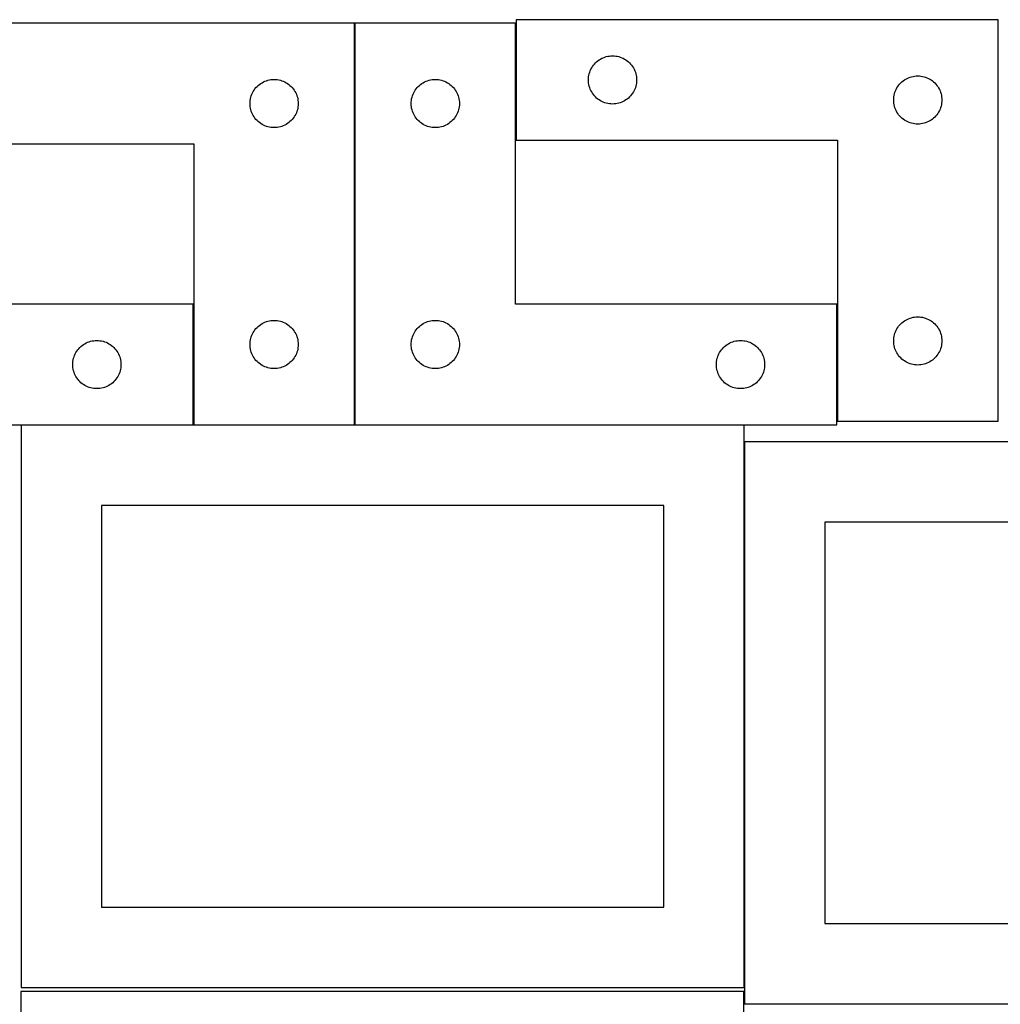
# Model space of a CAD drawing. Header units: millimetres. Extents: x 7 to 1243, y 7 to 2493.
# Tile 21 of 22: x 549 to 915, y 2115 to 2483. Entities that reach past the tile are written whole.
import ezdxf

# ---------------------------------------------------------------- set-up
doc = ezdxf.new("R2010")
doc.units = ezdxf.units.MM
doc.layers.add('COMMON', color=5, linetype='CONTINUOUS', true_color=0x0000ff)
doc.layers.add('CUT', color=7, linetype='CONTINUOUS', true_color=0x000000)

msp = doc.modelspace()

# ---------------------------------------------------------------- linework, layer by layer
at = {"layer": 'COMMON'}
for p, q in [((674.261509, 2331.930532), (674.261509, 2481.930532)), ((734.46151, 2438.251528), (734.46151, 2481.930532)), ((614.061508, 2331.930532), (614.061508, 2376.930532)), ((854.46151, 2333.251528), (854.46151, 2376.930532)), ((613.961507, 2331.830532), (549.703434, 2331.830532)), ((674.161508, 2331.830532), (614.161508, 2331.830532)), ((819.703434, 2331.830532), (674.361509, 2331.830532)), ((819.803435, 2121.730531), (819.803435, 2325.608999)), ((1089.903435, 2115.508999), (821.843443, 2115.508999))]:
    msp.add_line(p, q, dxfattribs=at)
at = {"layer": 'CUT'}
for p, q in [((914.56151, 2483.251528), (734.56151, 2483.251528)), ((734.56151, 2483.251528), (734.56151, 2438.251528)), ((914.56151, 2333.251528), (914.56151, 2483.251528)), ((674.161508, 2481.930532), (494.161508, 2481.930532)), ((674.161508, 2331.930532), (674.161508, 2481.930532)), ((734.361509, 2481.930532), (674.361509, 2481.930532)), ((674.361509, 2481.930532), (674.361509, 2331.930532)), ((734.361509, 2376.930532), (734.361509, 2481.930532)), ((764.627397, 2467.518087), (765.082657, 2467.891708)), ((765.082657, 2467.891708), (765.561378, 2468.234755)), ((765.561378, 2468.234755), (766.06151, 2468.545757)), ((766.06151, 2468.545757), (766.580911, 2468.823383)), ((766.580911, 2468.823383), (767.117359, 2469.066444)), ((767.117359, 2469.066444), (767.668555, 2469.273899)), ((767.668555, 2469.273899), (768.232138, 2469.444861)), ((768.232138, 2469.444861), (768.805697, 2469.578596)), ((768.805697, 2469.578596), (769.386774, 2469.674532)), ((769.386774, 2469.674532), (769.972882, 2469.732259)), ((769.972882, 2469.732259), (770.56151, 2469.751528)), ((770.56151, 2469.751528), (771.150138, 2469.732259)), ((771.150138, 2469.732259), (771.736245, 2469.674532)), ((771.736245, 2469.674532), (772.317323, 2469.578596)), ((772.317323, 2469.578596), (772.890881, 2469.444861)), ((772.890881, 2469.444861), (773.454465, 2469.273899)), ((773.454465, 2469.273899), (774.005661, 2469.066444)), ((774.005661, 2469.066444), (774.542108, 2468.823383)), ((774.542108, 2468.823383), (775.06151, 2468.545757)), ((775.06151, 2468.545757), (775.561642, 2468.234755)), ((775.561642, 2468.234755), (776.040363, 2467.891708)), ((776.040363, 2467.891708), (776.495622, 2467.518087)), ((762.246594, 2464.195679), (762.489655, 2464.732127)), ((762.489655, 2464.732127), (762.767281, 2465.251528)), ((762.767281, 2465.251528), (763.078283, 2465.75166)), ((763.078283, 2465.75166), (763.42133, 2466.230381)), ((763.42133, 2466.230381), (763.794951, 2466.685641)), ((763.794951, 2466.685641), (764.197549, 2467.115489)), ((764.197549, 2467.115489), (764.627397, 2467.518087)), ((776.495622, 2467.518087), (776.925471, 2467.115489)), ((776.925471, 2467.115489), (777.328068, 2466.685641)), ((777.328068, 2466.685641), (777.70169, 2466.230381)), ((777.70169, 2466.230381), (778.044736, 2465.75166)), ((778.044736, 2465.75166), (778.355738, 2465.251528)), ((778.355738, 2465.251528), (778.633364, 2464.732127)), ((778.633364, 2464.732127), (778.876426, 2464.195679)), ((641.268553, 2460.452904), (641.832136, 2460.623865)), ((641.832136, 2460.623865), (642.405695, 2460.7576)), ((642.405695, 2460.7576), (642.986772, 2460.853536)), ((642.986772, 2460.853536), (643.57288, 2460.911263)), ((643.57288, 2460.911263), (644.161508, 2460.930532)), ((644.161508, 2460.930532), (644.750136, 2460.911263)), ((644.750136, 2460.911263), (645.336243, 2460.853536)), ((645.336243, 2460.853536), (645.917321, 2460.7576)), ((645.917321, 2460.7576), (646.490879, 2460.623865)), ((646.490879, 2460.623865), (647.054463, 2460.452904)), ((701.468554, 2460.452904), (702.032137, 2460.623865)), ((702.032137, 2460.623865), (702.605696, 2460.7576)), ((702.605696, 2460.7576), (703.186773, 2460.853536)), ((703.186773, 2460.853536), (703.772881, 2460.911263)), ((703.772881, 2460.911263), (704.361509, 2460.930532)), ((704.361509, 2460.930532), (704.950137, 2460.911263)), ((704.950137, 2460.911263), (705.536244, 2460.853536)), ((705.536244, 2460.853536), (706.117322, 2460.7576)), ((706.117322, 2460.7576), (706.69088, 2460.623865)), ((706.69088, 2460.623865), (707.254464, 2460.452904)), ((761.56151, 2460.751528), (761.580779, 2461.340156)), ((761.580779, 2460.1629), (761.56151, 2460.751528)), ((761.580779, 2461.340156), (761.638506, 2461.926264)), ((761.638506, 2461.926264), (761.734442, 2462.507341)), ((761.734442, 2462.507341), (761.868177, 2463.0809)), ((761.868177, 2463.0809), (762.039139, 2463.644483)), ((762.039139, 2463.644483), (762.246594, 2464.195679)), ((778.876426, 2464.195679), (779.083881, 2463.644483)), ((779.083881, 2463.644483), (779.254842, 2463.0809)), ((779.254842, 2463.0809), (779.388577, 2462.507341)), ((779.388577, 2462.507341), (779.484513, 2461.926264)), ((779.484513, 2461.926264), (779.54224, 2461.340156)), ((779.54224, 2461.340156), (779.56151, 2460.751528)), ((779.56151, 2460.751528), (779.54224, 2460.1629)), ((879.082657, 2460.391708), (879.561378, 2460.734755)), ((879.561378, 2460.734755), (880.06151, 2461.045757)), ((880.06151, 2461.045757), (880.580911, 2461.323383)), ((880.580911, 2461.323383), (881.117359, 2461.566444)), ((881.117359, 2461.566444), (881.668555, 2461.773899)), ((881.668555, 2461.773899), (882.232138, 2461.944861)), ((882.232138, 2461.944861), (882.805697, 2462.078596)), ((882.805697, 2462.078596), (883.386774, 2462.174532)), ((883.386774, 2462.174532), (883.972882, 2462.232259)), ((883.972882, 2462.232259), (884.56151, 2462.251528)), ((884.56151, 2462.251528), (885.150138, 2462.232259)), ((885.150138, 2462.232259), (885.736245, 2462.174532)), ((885.736245, 2462.174532), (886.317323, 2462.078596)), ((886.317323, 2462.078596), (886.890881, 2461.944861)), ((886.890881, 2461.944861), (887.454465, 2461.773899)), ((887.454465, 2461.773899), (888.005661, 2461.566444)), ((888.005661, 2461.566444), (888.542108, 2461.323383)), ((888.542108, 2461.323383), (889.06151, 2461.045757)), ((889.06151, 2461.045757), (889.561642, 2460.734755)), ((889.561642, 2460.734755), (890.040363, 2460.391708)), ((636.367279, 2456.430532), (636.678281, 2456.930664)), ((636.678281, 2456.930664), (637.021328, 2457.409385)), ((637.021328, 2457.409385), (637.394949, 2457.864645)), ((637.394949, 2457.864645), (637.797547, 2458.294493)), ((637.797547, 2458.294493), (638.227395, 2458.697091)), ((638.227395, 2458.697091), (638.682655, 2459.070712)), ((638.682655, 2459.070712), (639.161376, 2459.413759)), ((639.161376, 2459.413759), (639.661508, 2459.724761)), ((639.661508, 2459.724761), (640.180909, 2460.002387)), ((640.180909, 2460.002387), (640.717357, 2460.245448)), ((640.717357, 2460.245448), (641.268553, 2460.452904)), ((647.054463, 2460.452904), (647.605659, 2460.245448)), ((647.605659, 2460.245448), (648.142106, 2460.002387)), ((648.142106, 2460.002387), (648.661508, 2459.724761)), ((648.661508, 2459.724761), (649.16164, 2459.413759)), ((649.16164, 2459.413759), (649.640361, 2459.070712)), ((649.640361, 2459.070712), (650.09562, 2458.697091)), ((650.09562, 2458.697091), (650.525469, 2458.294493)), ((650.525469, 2458.294493), (650.928066, 2457.864645)), ((650.928066, 2457.864645), (651.301688, 2457.409385)), ((651.301688, 2457.409385), (651.644734, 2456.930664)), ((651.644734, 2456.930664), (651.955736, 2456.430532)), ((696.56728, 2456.430532), (696.878282, 2456.930664)), ((696.878282, 2456.930664), (697.221329, 2457.409385)), ((697.221329, 2457.409385), (697.59495, 2457.864645)), ((697.59495, 2457.864645), (697.997548, 2458.294493)), ((697.997548, 2458.294493), (698.427396, 2458.697091)), ((698.427396, 2458.697091), (698.882656, 2459.070712)), ((698.882656, 2459.070712), (699.361377, 2459.413759)), ((699.361377, 2459.413759), (699.861509, 2459.724761)), ((699.861509, 2459.724761), (700.38091, 2460.002387)), ((700.38091, 2460.002387), (700.917358, 2460.245448)), ((700.917358, 2460.245448), (701.468554, 2460.452904)), ((707.254464, 2460.452904), (707.80566, 2460.245448)), ((707.80566, 2460.245448), (708.342107, 2460.002387)), ((708.342107, 2460.002387), (708.861509, 2459.724761)), ((708.861509, 2459.724761), (709.361641, 2459.413759)), ((709.361641, 2459.413759), (709.840362, 2459.070712)), ((709.840362, 2459.070712), (710.295621, 2458.697091)), ((710.295621, 2458.697091), (710.72547, 2458.294493)), ((710.72547, 2458.294493), (711.128067, 2457.864645)), ((711.128067, 2457.864645), (711.501689, 2457.409385)), ((711.501689, 2457.409385), (711.844735, 2456.930664)), ((711.844735, 2456.930664), (712.155737, 2456.430532)), ((761.638506, 2459.576793), (761.580779, 2460.1629)), ((761.734442, 2458.995715), (761.638506, 2459.576793)), ((761.868177, 2458.422157), (761.734442, 2458.995715)), ((762.039139, 2457.858573), (761.868177, 2458.422157)), ((762.246594, 2457.307377), (762.039139, 2457.858573)), ((762.489655, 2456.77093), (762.246594, 2457.307377)), ((778.876426, 2457.307377), (778.633364, 2456.77093)), ((779.083881, 2457.858573), (778.876426, 2457.307377)), ((779.254842, 2458.422157), (779.083881, 2457.858573)), ((779.388577, 2458.995715), (779.254842, 2458.422157)), ((779.484513, 2459.576793), (779.388577, 2458.995715)), ((779.54224, 2460.1629), (779.484513, 2459.576793)), ((876.246594, 2456.695679), (876.489655, 2457.232127)), ((876.489655, 2457.232127), (876.767281, 2457.751528)), ((876.767281, 2457.751528), (877.078283, 2458.25166)), ((877.078283, 2458.25166), (877.42133, 2458.730381)), ((877.42133, 2458.730381), (877.794951, 2459.185641)), ((877.794951, 2459.185641), (878.197549, 2459.615489)), ((878.197549, 2459.615489), (878.627397, 2460.018087)), ((878.627397, 2460.018087), (879.082657, 2460.391708)), ((890.040363, 2460.391708), (890.495622, 2460.018087)), ((890.495622, 2460.018087), (890.925471, 2459.615489)), ((890.925471, 2459.615489), (891.328068, 2459.185641)), ((891.328068, 2459.185641), (891.70169, 2458.730381)), ((891.70169, 2458.730381), (892.044736, 2458.25166)), ((892.044736, 2458.25166), (892.355738, 2457.751528)), ((892.355738, 2457.751528), (892.633364, 2457.232127)), ((892.633364, 2457.232127), (892.876426, 2456.695679)), ((635.238504, 2453.105268), (635.33444, 2453.686345)), ((635.33444, 2453.686345), (635.468175, 2454.259904)), ((635.468175, 2454.259904), (635.639137, 2454.823488)), ((635.639137, 2454.823488), (635.846592, 2455.374683)), ((635.846592, 2455.374683), (636.089653, 2455.911131)), ((636.089653, 2455.911131), (636.367279, 2456.430532)), ((651.955736, 2456.430532), (652.233362, 2455.911131)), ((652.233362, 2455.911131), (652.476424, 2455.374683)), ((652.476424, 2455.374683), (652.683879, 2454.823488)), ((652.683879, 2454.823488), (652.85484, 2454.259904)), ((652.85484, 2454.259904), (652.988575, 2453.686345)), ((652.988575, 2453.686345), (653.084511, 2453.105268)), ((695.438505, 2453.105268), (695.534441, 2453.686345)), ((695.534441, 2453.686345), (695.668176, 2454.259904)), ((695.668176, 2454.259904), (695.839138, 2454.823488)), ((695.839138, 2454.823488), (696.046593, 2455.374683)), ((696.046593, 2455.374683), (696.289654, 2455.911131)), ((696.289654, 2455.911131), (696.56728, 2456.430532)), ((712.155737, 2456.430532), (712.433363, 2455.911131)), ((712.433363, 2455.911131), (712.676425, 2455.374683)), ((712.676425, 2455.374683), (712.88388, 2454.823488)), ((712.88388, 2454.823488), (713.054841, 2454.259904)), ((713.054841, 2454.259904), (713.188576, 2453.686345)), ((713.188576, 2453.686345), (713.284512, 2453.105268)), ((762.767281, 2456.251528), (762.489655, 2456.77093)), ((763.078283, 2455.751396), (762.767281, 2456.251528)), ((763.42133, 2455.272675), (763.078283, 2455.751396)), ((763.794951, 2454.817416), (763.42133, 2455.272675)), ((764.197549, 2454.387567), (763.794951, 2454.817416)), ((764.627397, 2453.98497), (764.197549, 2454.387567)), ((765.082657, 2453.611348), (764.627397, 2453.98497)), ((765.561378, 2453.268302), (765.082657, 2453.611348)), ((766.06151, 2452.9573), (765.561378, 2453.268302)), ((775.561642, 2453.268302), (775.06151, 2452.9573)), ((776.040363, 2453.611348), (775.561642, 2453.268302)), ((776.495622, 2453.98497), (776.040363, 2453.611348)), ((776.925471, 2454.387567), (776.495622, 2453.98497)), ((777.328068, 2454.817416), (776.925471, 2454.387567)), ((777.70169, 2455.272675), (777.328068, 2454.817416)), ((778.044736, 2455.751396), (777.70169, 2455.272675)), ((778.355738, 2456.251528), (778.044736, 2455.751396)), ((778.633364, 2456.77093), (778.355738, 2456.251528)), ((875.56151, 2453.251528), (875.580779, 2453.840156)), ((875.580779, 2452.6629), (875.56151, 2453.251528)), ((875.580779, 2453.840156), (875.638506, 2454.426264)), ((875.638506, 2454.426264), (875.734442, 2455.007341)), ((875.734442, 2455.007341), (875.868177, 2455.5809)), ((875.868177, 2455.5809), (876.039139, 2456.144483)), ((876.039139, 2456.144483), (876.246594, 2456.695679)), ((892.876426, 2456.695679), (893.083881, 2456.144483)), ((893.083881, 2456.144483), (893.254842, 2455.5809)), ((893.254842, 2455.5809), (893.388577, 2455.007341)), ((893.388577, 2455.007341), (893.484513, 2454.426264)), ((893.484513, 2454.426264), (893.54224, 2453.840156)), ((893.54224, 2453.840156), (893.56151, 2453.251528)), ((893.56151, 2453.251528), (893.54224, 2452.6629)), ((635.161508, 2451.930532), (635.180777, 2452.519161)), ((635.180777, 2451.341904), (635.161508, 2451.930532)), ((635.180777, 2452.519161), (635.238504, 2453.105268)), ((635.238504, 2450.755797), (635.180777, 2451.341904)), ((635.33444, 2450.174719), (635.238504, 2450.755797)), ((635.468175, 2449.601161), (635.33444, 2450.174719)), ((635.639137, 2449.037577), (635.468175, 2449.601161)), ((652.85484, 2449.601161), (652.683879, 2449.037577)), ((652.988575, 2450.174719), (652.85484, 2449.601161)), ((653.084511, 2450.755797), (652.988575, 2450.174719)), ((653.084511, 2453.105268), (653.142238, 2452.519161)), ((653.142238, 2451.341904), (653.084511, 2450.755797)), ((653.142238, 2452.519161), (653.161508, 2451.930532)), ((653.161508, 2451.930532), (653.142238, 2451.341904)), ((695.361509, 2451.930532), (695.380778, 2452.519161)), ((695.380778, 2451.341904), (695.361509, 2451.930532)), ((695.380778, 2452.519161), (695.438505, 2453.105268)), ((695.438505, 2450.755797), (695.380778, 2451.341904)), ((695.534441, 2450.174719), (695.438505, 2450.755797)), ((695.668176, 2449.601161), (695.534441, 2450.174719)), ((695.839138, 2449.037577), (695.668176, 2449.601161)), ((713.054841, 2449.601161), (712.88388, 2449.037577)), ((713.188576, 2450.174719), (713.054841, 2449.601161)), ((713.284512, 2450.755797), (713.188576, 2450.174719)), ((713.284512, 2453.105268), (713.342239, 2452.519161)), ((713.342239, 2451.341904), (713.284512, 2450.755797)), ((713.342239, 2452.519161), (713.361509, 2451.930532)), ((713.361509, 2451.930532), (713.342239, 2451.341904)), ((766.580911, 2452.679674), (766.06151, 2452.9573)), ((767.117359, 2452.436613), (766.580911, 2452.679674)), ((767.668555, 2452.229157), (767.117359, 2452.436613)), ((768.232138, 2452.058196), (767.668555, 2452.229157)), ((768.805697, 2451.924461), (768.232138, 2452.058196)), ((769.386774, 2451.828525), (768.805697, 2451.924461)), ((769.972882, 2451.770798), (769.386774, 2451.828525)), ((770.56151, 2451.751528), (769.972882, 2451.770798)), ((771.150138, 2451.770798), (770.56151, 2451.751528)), ((771.736245, 2451.828525), (771.150138, 2451.770798)), ((772.317323, 2451.924461), (771.736245, 2451.828525)), ((772.890881, 2452.058196), (772.317323, 2451.924461)), ((773.454465, 2452.229157), (772.890881, 2452.058196)), ((774.005661, 2452.436613), (773.454465, 2452.229157)), ((774.542108, 2452.679674), (774.005661, 2452.436613)), ((775.06151, 2452.9573), (774.542108, 2452.679674)), ((875.638506, 2452.076793), (875.580779, 2452.6629)), ((875.734442, 2451.495715), (875.638506, 2452.076793)), ((875.868177, 2450.922157), (875.734442, 2451.495715)), ((876.039139, 2450.358573), (875.868177, 2450.922157)), ((876.246594, 2449.807377), (876.039139, 2450.358573)), ((876.489655, 2449.27093), (876.246594, 2449.807377)), ((892.876426, 2449.807377), (892.633364, 2449.27093)), ((893.083881, 2450.358573), (892.876426, 2449.807377)), ((893.254842, 2450.922157), (893.083881, 2450.358573)), ((893.388577, 2451.495715), (893.254842, 2450.922157)), ((893.484513, 2452.076793), (893.388577, 2451.495715)), ((893.54224, 2452.6629), (893.484513, 2452.076793)), ((635.846592, 2448.486381), (635.639137, 2449.037577)), ((636.089653, 2447.949934), (635.846592, 2448.486381)), ((636.367279, 2447.430532), (636.089653, 2447.949934)), ((636.678281, 2446.9304), (636.367279, 2447.430532)), ((637.021328, 2446.451679), (636.678281, 2446.9304)), ((637.394949, 2445.99642), (637.021328, 2446.451679)), ((637.797547, 2445.566571), (637.394949, 2445.99642)), ((650.928066, 2445.99642), (650.525469, 2445.566571)), ((651.301688, 2446.451679), (650.928066, 2445.99642)), ((651.644734, 2446.9304), (651.301688, 2446.451679)), ((651.955736, 2447.430532), (651.644734, 2446.9304)), ((652.233362, 2447.949934), (651.955736, 2447.430532)), ((652.476424, 2448.486381), (652.233362, 2447.949934)), ((652.683879, 2449.037577), (652.476424, 2448.486381)), ((696.046593, 2448.486381), (695.839138, 2449.037577)), ((696.289654, 2447.949934), (696.046593, 2448.486381)), ((696.56728, 2447.430532), (696.289654, 2447.949934)), ((696.878282, 2446.9304), (696.56728, 2447.430532)), ((697.221329, 2446.451679), (696.878282, 2446.9304)), ((697.59495, 2445.99642), (697.221329, 2446.451679)), ((697.997548, 2445.566571), (697.59495, 2445.99642)), ((711.128067, 2445.99642), (710.72547, 2445.566571)), ((711.501689, 2446.451679), (711.128067, 2445.99642)), ((711.844735, 2446.9304), (711.501689, 2446.451679)), ((712.155737, 2447.430532), (711.844735, 2446.9304)), ((712.433363, 2447.949934), (712.155737, 2447.430532)), ((712.676425, 2448.486381), (712.433363, 2447.949934)), ((712.88388, 2449.037577), (712.676425, 2448.486381)), ((876.767281, 2448.751528), (876.489655, 2449.27093)), ((877.078283, 2448.251396), (876.767281, 2448.751528)), ((877.42133, 2447.772675), (877.078283, 2448.251396)), ((877.794951, 2447.317416), (877.42133, 2447.772675)), ((878.197549, 2446.887567), (877.794951, 2447.317416)), ((878.627397, 2446.48497), (878.197549, 2446.887567)), ((879.082657, 2446.111348), (878.627397, 2446.48497)), ((879.561378, 2445.768302), (879.082657, 2446.111348)), ((890.040363, 2446.111348), (889.561642, 2445.768302)), ((890.495622, 2446.48497), (890.040363, 2446.111348)), ((890.925471, 2446.887567), (890.495622, 2446.48497)), ((891.328068, 2447.317416), (890.925471, 2446.887567)), ((891.70169, 2447.772675), (891.328068, 2447.317416)), ((892.044736, 2448.251396), (891.70169, 2447.772675)), ((892.355738, 2448.751528), (892.044736, 2448.251396)), ((892.633364, 2449.27093), (892.355738, 2448.751528)), ((638.227395, 2445.163974), (637.797547, 2445.566571)), ((638.682655, 2444.790352), (638.227395, 2445.163974)), ((639.161376, 2444.447306), (638.682655, 2444.790352)), ((639.661508, 2444.136304), (639.161376, 2444.447306)), ((640.180909, 2443.858678), (639.661508, 2444.136304)), ((640.717357, 2443.615617), (640.180909, 2443.858678)), ((641.268553, 2443.408161), (640.717357, 2443.615617)), ((641.832136, 2443.2372), (641.268553, 2443.408161)), ((642.405695, 2443.103465), (641.832136, 2443.2372)), ((642.986772, 2443.007529), (642.405695, 2443.103465)), ((643.57288, 2442.949802), (642.986772, 2443.007529)), ((644.161508, 2442.930532), (643.57288, 2442.949802)), ((644.750136, 2442.949802), (644.161508, 2442.930532)), ((645.336243, 2443.007529), (644.750136, 2442.949802)), ((645.917321, 2443.103465), (645.336243, 2443.007529)), ((646.490879, 2443.2372), (645.917321, 2443.103465)), ((647.054463, 2443.408161), (646.490879, 2443.2372)), ((647.605659, 2443.615617), (647.054463, 2443.408161)), ((648.142106, 2443.858678), (647.605659, 2443.615617)), ((648.661508, 2444.136304), (648.142106, 2443.858678)), ((649.16164, 2444.447306), (648.661508, 2444.136304)), ((649.640361, 2444.790352), (649.16164, 2444.447306)), ((650.09562, 2445.163974), (649.640361, 2444.790352)), ((650.525469, 2445.566571), (650.09562, 2445.163974)), ((698.427396, 2445.163974), (697.997548, 2445.566571)), ((698.882656, 2444.790352), (698.427396, 2445.163974)), ((699.361377, 2444.447306), (698.882656, 2444.790352)), ((699.861509, 2444.136304), (699.361377, 2444.447306)), ((700.38091, 2443.858678), (699.861509, 2444.136304)), ((700.917358, 2443.615617), (700.38091, 2443.858678)), ((701.468554, 2443.408161), (700.917358, 2443.615617)), ((702.032137, 2443.2372), (701.468554, 2443.408161)), ((702.605696, 2443.103465), (702.032137, 2443.2372)), ((703.186773, 2443.007529), (702.605696, 2443.103465)), ((703.772881, 2442.949802), (703.186773, 2443.007529)), ((704.361509, 2442.930532), (703.772881, 2442.949802)), ((704.950137, 2442.949802), (704.361509, 2442.930532)), ((705.536244, 2443.007529), (704.950137, 2442.949802)), ((706.117322, 2443.103465), (705.536244, 2443.007529)), ((706.69088, 2443.2372), (706.117322, 2443.103465)), ((707.254464, 2443.408161), (706.69088, 2443.2372)), ((707.80566, 2443.615617), (707.254464, 2443.408161)), ((708.342107, 2443.858678), (707.80566, 2443.615617)), ((708.861509, 2444.136304), (708.342107, 2443.858678)), ((709.361641, 2444.447306), (708.861509, 2444.136304)), ((709.840362, 2444.790352), (709.361641, 2444.447306)), ((710.295621, 2445.163974), (709.840362, 2444.790352)), ((710.72547, 2445.566571), (710.295621, 2445.163974)), ((880.06151, 2445.4573), (879.561378, 2445.768302)), ((880.580911, 2445.179674), (880.06151, 2445.4573)), ((881.117359, 2444.936613), (880.580911, 2445.179674)), ((881.668555, 2444.729157), (881.117359, 2444.936613)), ((882.232138, 2444.558196), (881.668555, 2444.729157)), ((882.805697, 2444.424461), (882.232138, 2444.558196)), ((883.386774, 2444.328525), (882.805697, 2444.424461)), ((883.972882, 2444.270798), (883.386774, 2444.328525)), ((884.56151, 2444.251528), (883.972882, 2444.270798)), ((885.150138, 2444.270798), (884.56151, 2444.251528)), ((885.736245, 2444.328525), (885.150138, 2444.270798)), ((886.317323, 2444.424461), (885.736245, 2444.328525)), ((886.890881, 2444.558196), (886.317323, 2444.424461)), ((887.454465, 2444.729157), (886.890881, 2444.558196)), ((888.005661, 2444.936613), (887.454465, 2444.729157)), ((888.542108, 2445.179674), (888.005661, 2444.936613)), ((889.06151, 2445.4573), (888.542108, 2445.179674)), ((889.561642, 2445.768302), (889.06151, 2445.4573)), ((494.161508, 2436.930532), (614.161508, 2436.930532)), ((614.161508, 2436.930532), (614.161508, 2331.930532)), ((734.56151, 2438.251528), (854.56151, 2438.251528)), ((854.56151, 2438.251528), (854.56151, 2333.251528)), ((613.961507, 2376.930532), (493.961507, 2376.930532)), ((613.961507, 2331.930532), (613.961507, 2376.930532)), ((854.361509, 2376.930532), (734.361509, 2376.930532)), ((854.361509, 2331.930532), (854.361509, 2376.930532)), ((637.797547, 2368.294493), (638.227395, 2368.697091)), ((638.227395, 2368.697091), (638.682655, 2369.070712)), ((638.682655, 2369.070712), (639.161376, 2369.413759)), ((639.161376, 2369.413759), (639.661508, 2369.724761)), ((639.661508, 2369.724761), (640.180909, 2370.002387)), ((640.180909, 2370.002387), (640.717357, 2370.245448)), ((640.717357, 2370.245448), (641.268553, 2370.452904)), ((641.268553, 2370.452904), (641.832136, 2370.623865)), ((641.832136, 2370.623865), (642.405695, 2370.7576)), ((642.405695, 2370.7576), (642.986772, 2370.853536)), ((642.986772, 2370.853536), (643.57288, 2370.911263)), ((643.57288, 2370.911263), (644.161508, 2370.930532)), ((644.161508, 2370.930532), (644.750136, 2370.911263)), ((644.750136, 2370.911263), (645.336243, 2370.853536)), ((645.336243, 2370.853536), (645.917321, 2370.7576)), ((645.917321, 2370.7576), (646.490879, 2370.623865)), ((646.490879, 2370.623865), (647.054463, 2370.452904)), ((647.054463, 2370.452904), (647.605659, 2370.245448)), ((647.605659, 2370.245448), (648.142106, 2370.002387)), ((648.142106, 2370.002387), (648.661508, 2369.724761)), ((648.661508, 2369.724761), (649.16164, 2369.413759)), ((649.16164, 2369.413759), (649.640361, 2369.070712)), ((649.640361, 2369.070712), (650.09562, 2368.697091)), ((650.09562, 2368.697091), (650.525469, 2368.294493)), ((697.997548, 2368.294493), (698.427396, 2368.697091)), ((698.427396, 2368.697091), (698.882656, 2369.070712)), ((698.882656, 2369.070712), (699.361377, 2369.413759)), ((699.361377, 2369.413759), (699.861509, 2369.724761)), ((699.861509, 2369.724761), (700.38091, 2370.002387)), ((700.38091, 2370.002387), (700.917358, 2370.245448)), ((700.917358, 2370.245448), (701.468554, 2370.452904)), ((701.468554, 2370.452904), (702.032137, 2370.623865)), ((702.032137, 2370.623865), (702.605696, 2370.7576)), ((702.605696, 2370.7576), (703.186773, 2370.853536)), ((703.186773, 2370.853536), (703.772881, 2370.911263)), ((703.772881, 2370.911263), (704.361509, 2370.930532)), ((704.361509, 2370.930532), (704.950137, 2370.911263)), ((704.950137, 2370.911263), (705.536244, 2370.853536)), ((705.536244, 2370.853536), (706.117322, 2370.7576)), ((706.117322, 2370.7576), (706.69088, 2370.623865)), ((706.69088, 2370.623865), (707.254464, 2370.452904)), ((707.254464, 2370.452904), (707.80566, 2370.245448)), ((707.80566, 2370.245448), (708.342107, 2370.002387)), ((708.342107, 2370.002387), (708.861509, 2369.724761)), ((708.861509, 2369.724761), (709.361641, 2369.413759)), ((709.361641, 2369.413759), (709.840362, 2369.070712)), ((709.840362, 2369.070712), (710.295621, 2368.697091)), ((710.295621, 2368.697091), (710.72547, 2368.294493)), ((877.078283, 2368.25166), (877.42133, 2368.730381)), ((877.42133, 2368.730381), (877.794951, 2369.185641)), ((877.794951, 2369.185641), (878.197549, 2369.615489)), ((878.197549, 2369.615489), (878.627397, 2370.018087)), ((878.627397, 2370.018087), (879.082657, 2370.391708)), ((879.082657, 2370.391708), (879.561378, 2370.734755)), ((879.561378, 2370.734755), (880.06151, 2371.045757)), ((880.06151, 2371.045757), (880.580911, 2371.323383)), ((880.580911, 2371.323383), (881.117359, 2371.566444)), ((881.117359, 2371.566444), (881.668555, 2371.773899)), ((881.668555, 2371.773899), (882.232138, 2371.944861)), ((882.232138, 2371.944861), (882.805697, 2372.078596)), ((882.805697, 2372.078596), (883.386774, 2372.174532)), ((883.386774, 2372.174532), (883.972882, 2372.232259)), ((883.972882, 2372.232259), (884.56151, 2372.251528)), ((884.56151, 2372.251528), (885.150138, 2372.232259)), ((885.150138, 2372.232259), (885.736245, 2372.174532)), ((885.736245, 2372.174532), (886.317323, 2372.078596)), ((886.317323, 2372.078596), (886.890881, 2371.944861)), ((886.890881, 2371.944861), (887.454465, 2371.773899)), ((887.454465, 2371.773899), (888.005661, 2371.566444)), ((888.005661, 2371.566444), (888.542108, 2371.323383)), ((888.542108, 2371.323383), (889.06151, 2371.045757)), ((889.06151, 2371.045757), (889.561642, 2370.734755)), ((889.561642, 2370.734755), (890.040363, 2370.391708)), ((890.040363, 2370.391708), (890.495622, 2370.018087)), ((890.495622, 2370.018087), (890.925471, 2369.615489)), ((890.925471, 2369.615489), (891.328068, 2369.185641)), ((891.328068, 2369.185641), (891.70169, 2368.730381)), ((891.70169, 2368.730381), (892.044736, 2368.25166)), ((635.639137, 2364.823488), (635.846592, 2365.374683)), ((635.846592, 2365.374683), (636.089653, 2365.911131)), ((636.089653, 2365.911131), (636.367279, 2366.430532)), ((636.367279, 2366.430532), (636.678281, 2366.930664)), ((636.678281, 2366.930664), (637.021328, 2367.409385)), ((637.021328, 2367.409385), (637.394949, 2367.864645)), ((637.394949, 2367.864645), (637.797547, 2368.294493)), ((650.525469, 2368.294493), (650.928066, 2367.864645)), ((650.928066, 2367.864645), (651.301688, 2367.409385)), ((651.301688, 2367.409385), (651.644734, 2366.930664)), ((651.644734, 2366.930664), (651.955736, 2366.430532)), ((651.955736, 2366.430532), (652.233362, 2365.911131)), ((652.233362, 2365.911131), (652.476424, 2365.374683)), ((652.476424, 2365.374683), (652.683879, 2364.823488)), ((695.839138, 2364.823488), (696.046593, 2365.374683)), ((696.046593, 2365.374683), (696.289654, 2365.911131)), ((696.289654, 2365.911131), (696.56728, 2366.430532)), ((696.56728, 2366.430532), (696.878282, 2366.930664)), ((696.878282, 2366.930664), (697.221329, 2367.409385)), ((697.221329, 2367.409385), (697.59495, 2367.864645)), ((697.59495, 2367.864645), (697.997548, 2368.294493)), ((710.72547, 2368.294493), (711.128067, 2367.864645)), ((711.128067, 2367.864645), (711.501689, 2367.409385)), ((711.501689, 2367.409385), (711.844735, 2366.930664)), ((711.844735, 2366.930664), (712.155737, 2366.430532)), ((712.155737, 2366.430532), (712.433363, 2365.911131)), ((712.433363, 2365.911131), (712.676425, 2365.374683)), ((712.676425, 2365.374683), (712.88388, 2364.823488)), ((875.638506, 2364.426264), (875.734442, 2365.007341)), ((875.734442, 2365.007341), (875.868177, 2365.5809)), ((875.868177, 2365.5809), (876.039139, 2366.144483)), ((876.039139, 2366.144483), (876.246594, 2366.695679)), ((876.246594, 2366.695679), (876.489655, 2367.232127)), ((876.489655, 2367.232127), (876.767281, 2367.751528)), ((876.767281, 2367.751528), (877.078283, 2368.25166)), ((892.044736, 2368.25166), (892.355738, 2367.751528)), ((892.355738, 2367.751528), (892.633364, 2367.232127)), ((892.633364, 2367.232127), (892.876426, 2366.695679)), ((892.876426, 2366.695679), (893.083881, 2366.144483)), ((893.083881, 2366.144483), (893.254842, 2365.5809)), ((893.254842, 2365.5809), (893.388577, 2365.007341)), ((893.388577, 2365.007341), (893.484513, 2364.426264)), ((572.027394, 2361.197091), (572.482654, 2361.570712)), ((572.482654, 2361.570712), (572.961375, 2361.913759)), ((572.961375, 2361.913759), (573.461507, 2362.224761)), ((573.461507, 2362.224761), (573.980908, 2362.502387)), ((573.980908, 2362.502387), (574.517356, 2362.745448)), ((574.517356, 2362.745448), (575.068552, 2362.952904)), ((575.068552, 2362.952904), (575.632135, 2363.123865)), ((575.632135, 2363.123865), (576.205694, 2363.2576)), ((576.205694, 2363.2576), (576.786771, 2363.353536)), ((576.786771, 2363.353536), (577.372879, 2363.411263)), ((577.372879, 2363.411263), (577.961507, 2363.430532)), ((577.961507, 2363.430532), (578.550135, 2363.411263)), ((578.550135, 2363.411263), (579.136242, 2363.353536)), ((579.136242, 2363.353536), (579.71732, 2363.2576)), ((579.71732, 2363.2576), (580.290878, 2363.123865)), ((580.290878, 2363.123865), (580.854462, 2362.952904)), ((580.854462, 2362.952904), (581.405658, 2362.745448)), ((581.405658, 2362.745448), (581.942105, 2362.502387)), ((581.942105, 2362.502387), (582.461507, 2362.224761)), ((582.461507, 2362.224761), (582.961639, 2361.913759)), ((582.961639, 2361.913759), (583.44036, 2361.570712)), ((583.44036, 2361.570712), (583.895619, 2361.197091)), ((635.161508, 2361.930532), (635.180777, 2362.519161)), ((635.180777, 2361.341904), (635.161508, 2361.930532)), ((635.180777, 2362.519161), (635.238504, 2363.105268)), ((635.238504, 2360.755797), (635.180777, 2361.341904)), ((635.238504, 2363.105268), (635.33444, 2363.686345)), ((635.33444, 2363.686345), (635.468175, 2364.259904)), ((635.468175, 2364.259904), (635.639137, 2364.823488)), ((652.683879, 2364.823488), (652.85484, 2364.259904)), ((652.85484, 2364.259904), (652.988575, 2363.686345)), ((652.988575, 2363.686345), (653.084511, 2363.105268)), ((653.084511, 2363.105268), (653.142238, 2362.519161)), ((653.142238, 2361.341904), (653.084511, 2360.755797)), ((653.142238, 2362.519161), (653.161508, 2361.930532)), ((653.161508, 2361.930532), (653.142238, 2361.341904)), ((695.361509, 2361.930532), (695.380778, 2362.519161)), ((695.380778, 2361.341904), (695.361509, 2361.930532)), ((695.380778, 2362.519161), (695.438505, 2363.105268)), ((695.438505, 2360.755797), (695.380778, 2361.341904)), ((695.438505, 2363.105268), (695.534441, 2363.686345)), ((695.534441, 2363.686345), (695.668176, 2364.259904)), ((695.668176, 2364.259904), (695.839138, 2364.823488)), ((712.88388, 2364.823488), (713.054841, 2364.259904)), ((713.054841, 2364.259904), (713.188576, 2363.686345)), ((713.188576, 2363.686345), (713.284512, 2363.105268)), ((713.284512, 2363.105268), (713.342239, 2362.519161)), ((713.342239, 2361.341904), (713.284512, 2360.755797)), ((713.342239, 2362.519161), (713.361509, 2361.930532)), ((713.361509, 2361.930532), (713.342239, 2361.341904)), ((812.427396, 2361.197091), (812.882656, 2361.570712)), ((812.882656, 2361.570712), (813.361377, 2361.913759)), ((813.361377, 2361.913759), (813.861509, 2362.224761)), ((813.861509, 2362.224761), (814.38091, 2362.502387)), ((814.38091, 2362.502387), (814.917358, 2362.745448)), ((814.917358, 2362.745448), (815.468554, 2362.952904)), ((815.468554, 2362.952904), (816.032137, 2363.123865)), ((816.032137, 2363.123865), (816.605696, 2363.2576)), ((816.605696, 2363.2576), (817.186773, 2363.353536)), ((817.186773, 2363.353536), (817.772881, 2363.411263)), ((817.772881, 2363.411263), (818.361509, 2363.430532)), ((818.361509, 2363.430532), (818.950137, 2363.411263)), ((818.950137, 2363.411263), (819.536244, 2363.353536)), ((819.536244, 2363.353536), (820.117322, 2363.2576)), ((820.117322, 2363.2576), (820.69088, 2363.123865)), ((820.69088, 2363.123865), (821.254464, 2362.952904)), ((821.254464, 2362.952904), (821.80566, 2362.745448)), ((821.80566, 2362.745448), (822.342107, 2362.502387)), ((822.342107, 2362.502387), (822.861509, 2362.224761)), ((822.861509, 2362.224761), (823.361641, 2361.913759)), ((823.361641, 2361.913759), (823.840362, 2361.570712)), ((823.840362, 2361.570712), (824.295621, 2361.197091)), ((875.56151, 2363.251528), (875.580779, 2363.840156)), ((875.580779, 2362.6629), (875.56151, 2363.251528)), ((875.580779, 2363.840156), (875.638506, 2364.426264)), ((875.638506, 2362.076793), (875.580779, 2362.6629)), ((875.734442, 2361.495715), (875.638506, 2362.076793)), ((875.868177, 2360.922157), (875.734442, 2361.495715)), ((893.388577, 2361.495715), (893.254842, 2360.922157)), ((893.484513, 2362.076793), (893.388577, 2361.495715)), ((893.484513, 2364.426264), (893.54224, 2363.840156)), ((893.54224, 2362.6629), (893.484513, 2362.076793)), ((893.54224, 2363.840156), (893.56151, 2363.251528)), ((893.56151, 2363.251528), (893.54224, 2362.6629)), ((569.439136, 2357.323488), (569.646591, 2357.874683)), ((569.646591, 2357.874683), (569.889652, 2358.411131)), ((569.889652, 2358.411131), (570.167278, 2358.930532)), ((570.167278, 2358.930532), (570.47828, 2359.430664)), ((570.47828, 2359.430664), (570.821327, 2359.909385)), ((570.821327, 2359.909385), (571.194948, 2360.364645)), ((571.194948, 2360.364645), (571.597546, 2360.794493)), ((571.597546, 2360.794493), (572.027394, 2361.197091)), ((583.895619, 2361.197091), (584.325468, 2360.794493)), ((584.325468, 2360.794493), (584.728065, 2360.364645)), ((584.728065, 2360.364645), (585.101687, 2359.909385)), ((585.101687, 2359.909385), (585.444733, 2359.430664)), ((585.444733, 2359.430664), (585.755735, 2358.930532)), ((585.755735, 2358.930532), (586.033361, 2358.411131)), ((586.033361, 2358.411131), (586.276423, 2357.874683)), ((586.276423, 2357.874683), (586.483878, 2357.323488)), ((635.33444, 2360.174719), (635.238504, 2360.755797)), ((635.468175, 2359.601161), (635.33444, 2360.174719)), ((635.639137, 2359.037577), (635.468175, 2359.601161)), ((635.846592, 2358.486381), (635.639137, 2359.037577)), ((636.089653, 2357.949934), (635.846592, 2358.486381)), ((636.367279, 2357.430532), (636.089653, 2357.949934)), ((652.233362, 2357.949934), (651.955736, 2357.430532)), ((652.476424, 2358.486381), (652.233362, 2357.949934)), ((652.683879, 2359.037577), (652.476424, 2358.486381)), ((652.85484, 2359.601161), (652.683879, 2359.037577)), ((652.988575, 2360.174719), (652.85484, 2359.601161)), ((653.084511, 2360.755797), (652.988575, 2360.174719)), ((695.534441, 2360.174719), (695.438505, 2360.755797)), ((695.668176, 2359.601161), (695.534441, 2360.174719)), ((695.839138, 2359.037577), (695.668176, 2359.601161)), ((696.046593, 2358.486381), (695.839138, 2359.037577)), ((696.289654, 2357.949934), (696.046593, 2358.486381)), ((696.56728, 2357.430532), (696.289654, 2357.949934)), ((712.433363, 2357.949934), (712.155737, 2357.430532)), ((712.676425, 2358.486381), (712.433363, 2357.949934)), ((712.88388, 2359.037577), (712.676425, 2358.486381)), ((713.054841, 2359.601161), (712.88388, 2359.037577)), ((713.188576, 2360.174719), (713.054841, 2359.601161)), ((713.284512, 2360.755797), (713.188576, 2360.174719)), ((809.839138, 2357.323488), (810.046593, 2357.874683)), ((810.046593, 2357.874683), (810.289654, 2358.411131)), ((810.289654, 2358.411131), (810.56728, 2358.930532)), ((810.56728, 2358.930532), (810.878282, 2359.430664)), ((810.878282, 2359.430664), (811.221329, 2359.909385)), ((811.221329, 2359.909385), (811.59495, 2360.364645)), ((811.59495, 2360.364645), (811.997548, 2360.794493)), ((811.997548, 2360.794493), (812.427396, 2361.197091)), ((824.295621, 2361.197091), (824.72547, 2360.794493)), ((824.72547, 2360.794493), (825.128067, 2360.364645)), ((825.128067, 2360.364645), (825.501689, 2359.909385)), ((825.501689, 2359.909385), (825.844735, 2359.430664)), ((825.844735, 2359.430664), (826.155737, 2358.930532)), ((826.155737, 2358.930532), (826.433363, 2358.411131)), ((826.433363, 2358.411131), (826.676425, 2357.874683)), ((826.676425, 2357.874683), (826.88388, 2357.323488)), ((876.039139, 2360.358573), (875.868177, 2360.922157)), ((876.246594, 2359.807377), (876.039139, 2360.358573)), ((876.489655, 2359.27093), (876.246594, 2359.807377)), ((876.767281, 2358.751528), (876.489655, 2359.27093)), ((877.078283, 2358.251396), (876.767281, 2358.751528)), ((877.42133, 2357.772675), (877.078283, 2358.251396)), ((877.794951, 2357.317416), (877.42133, 2357.772675)), ((891.70169, 2357.772675), (891.328068, 2357.317416)), ((892.044736, 2358.251396), (891.70169, 2357.772675)), ((892.355738, 2358.751528), (892.044736, 2358.251396)), ((892.633364, 2359.27093), (892.355738, 2358.751528)), ((892.876426, 2359.807377), (892.633364, 2359.27093)), ((893.083881, 2360.358573), (892.876426, 2359.807377)), ((893.254842, 2360.922157), (893.083881, 2360.358573)), ((568.961507, 2354.430532), (568.980776, 2355.019161)), ((568.980776, 2353.841904), (568.961507, 2354.430532)), ((568.980776, 2355.019161), (569.038503, 2355.605268)), ((569.038503, 2355.605268), (569.134439, 2356.186345)), ((569.134439, 2356.186345), (569.268174, 2356.759904)), ((569.268174, 2356.759904), (569.439136, 2357.323488)), ((586.483878, 2357.323488), (586.654839, 2356.759904)), ((586.654839, 2356.759904), (586.788574, 2356.186345)), ((586.788574, 2356.186345), (586.88451, 2355.605268)), ((586.88451, 2355.605268), (586.942237, 2355.019161)), ((586.942237, 2355.019161), (586.961507, 2354.430532)), ((586.961507, 2354.430532), (586.942237, 2353.841904)), ((636.678281, 2356.9304), (636.367279, 2357.430532)), ((637.021328, 2356.451679), (636.678281, 2356.9304)), ((637.394949, 2355.99642), (637.021328, 2356.451679)), ((637.797547, 2355.566571), (637.394949, 2355.99642)), ((638.227395, 2355.163974), (637.797547, 2355.566571)), ((638.682655, 2354.790352), (638.227395, 2355.163974)), ((639.161376, 2354.447306), (638.682655, 2354.790352)), ((639.661508, 2354.136304), (639.161376, 2354.447306)), ((640.180909, 2353.858678), (639.661508, 2354.136304)), ((648.661508, 2354.136304), (648.142106, 2353.858678)), ((649.16164, 2354.447306), (648.661508, 2354.136304)), ((649.640361, 2354.790352), (649.16164, 2354.447306)), ((650.09562, 2355.163974), (649.640361, 2354.790352)), ((650.525469, 2355.566571), (650.09562, 2355.163974)), ((650.928066, 2355.99642), (650.525469, 2355.566571)), ((651.301688, 2356.451679), (650.928066, 2355.99642)), ((651.644734, 2356.9304), (651.301688, 2356.451679)), ((651.955736, 2357.430532), (651.644734, 2356.9304)), ((696.878282, 2356.9304), (696.56728, 2357.430532)), ((697.221329, 2356.451679), (696.878282, 2356.9304)), ((697.59495, 2355.99642), (697.221329, 2356.451679)), ((697.997548, 2355.566571), (697.59495, 2355.99642)), ((698.427396, 2355.163974), (697.997548, 2355.566571)), ((698.882656, 2354.790352), (698.427396, 2355.163974)), ((699.361377, 2354.447306), (698.882656, 2354.790352)), ((699.861509, 2354.136304), (699.361377, 2354.447306)), ((700.38091, 2353.858678), (699.861509, 2354.136304)), ((708.861509, 2354.136304), (708.342107, 2353.858678)), ((709.361641, 2354.447306), (708.861509, 2354.136304)), ((709.840362, 2354.790352), (709.361641, 2354.447306)), ((710.295621, 2355.163974), (709.840362, 2354.790352)), ((710.72547, 2355.566571), (710.295621, 2355.163974)), ((711.128067, 2355.99642), (710.72547, 2355.566571)), ((711.501689, 2356.451679), (711.128067, 2355.99642)), ((711.844735, 2356.9304), (711.501689, 2356.451679)), ((712.155737, 2357.430532), (711.844735, 2356.9304)), ((809.361509, 2354.430532), (809.380778, 2355.019161)), ((809.380778, 2353.841904), (809.361509, 2354.430532)), ((809.380778, 2355.019161), (809.438505, 2355.605268)), ((809.438505, 2355.605268), (809.534441, 2356.186345)), ((809.534441, 2356.186345), (809.668176, 2356.759904)), ((809.668176, 2356.759904), (809.839138, 2357.323488)), ((826.88388, 2357.323488), (827.054841, 2356.759904)), ((827.054841, 2356.759904), (827.188576, 2356.186345)), ((827.188576, 2356.186345), (827.284512, 2355.605268)), ((827.284512, 2355.605268), (827.342239, 2355.019161)), ((827.342239, 2355.019161), (827.361509, 2354.430532)), ((827.361509, 2354.430532), (827.342239, 2353.841904)), ((878.197549, 2356.887567), (877.794951, 2357.317416)), ((878.627397, 2356.48497), (878.197549, 2356.887567)), ((879.082657, 2356.111348), (878.627397, 2356.48497)), ((879.561378, 2355.768302), (879.082657, 2356.111348)), ((880.06151, 2355.4573), (879.561378, 2355.768302)), ((880.580911, 2355.179674), (880.06151, 2355.4573)), ((881.117359, 2354.936613), (880.580911, 2355.179674)), ((881.668555, 2354.729157), (881.117359, 2354.936613)), ((882.232138, 2354.558196), (881.668555, 2354.729157)), ((882.805697, 2354.424461), (882.232138, 2354.558196)), ((883.386774, 2354.328525), (882.805697, 2354.424461)), ((883.972882, 2354.270798), (883.386774, 2354.328525)), ((884.56151, 2354.251528), (883.972882, 2354.270798)), ((885.150138, 2354.270798), (884.56151, 2354.251528)), ((885.736245, 2354.328525), (885.150138, 2354.270798)), ((886.317323, 2354.424461), (885.736245, 2354.328525)), ((886.890881, 2354.558196), (886.317323, 2354.424461)), ((887.454465, 2354.729157), (886.890881, 2354.558196)), ((888.005661, 2354.936613), (887.454465, 2354.729157)), ((888.542108, 2355.179674), (888.005661, 2354.936613)), ((889.06151, 2355.4573), (888.542108, 2355.179674)), ((889.561642, 2355.768302), (889.06151, 2355.4573)), ((890.040363, 2356.111348), (889.561642, 2355.768302)), ((890.495622, 2356.48497), (890.040363, 2356.111348)), ((890.925471, 2356.887567), (890.495622, 2356.48497)), ((891.328068, 2357.317416), (890.925471, 2356.887567)), ((569.038503, 2353.255797), (568.980776, 2353.841904)), ((569.134439, 2352.674719), (569.038503, 2353.255797)), ((569.268174, 2352.101161), (569.134439, 2352.674719)), ((569.439136, 2351.537577), (569.268174, 2352.101161)), ((569.646591, 2350.986381), (569.439136, 2351.537577)), ((569.889652, 2350.449934), (569.646591, 2350.986381)), ((570.167278, 2349.930532), (569.889652, 2350.449934)), ((586.033361, 2350.449934), (585.755735, 2349.930532)), ((586.276423, 2350.986381), (586.033361, 2350.449934)), ((586.483878, 2351.537577), (586.276423, 2350.986381)), ((586.654839, 2352.101161), (586.483878, 2351.537577)), ((586.788574, 2352.674719), (586.654839, 2352.101161)), ((586.88451, 2353.255797), (586.788574, 2352.674719)), ((586.942237, 2353.841904), (586.88451, 2353.255797)), ((640.717357, 2353.615617), (640.180909, 2353.858678)), ((641.268553, 2353.408161), (640.717357, 2353.615617)), ((641.832136, 2353.2372), (641.268553, 2353.408161)), ((642.405695, 2353.103465), (641.832136, 2353.2372)), ((642.986772, 2353.007529), (642.405695, 2353.103465)), ((643.57288, 2352.949802), (642.986772, 2353.007529)), ((644.161508, 2352.930532), (643.57288, 2352.949802)), ((644.750136, 2352.949802), (644.161508, 2352.930532)), ((645.336243, 2353.007529), (644.750136, 2352.949802)), ((645.917321, 2353.103465), (645.336243, 2353.007529)), ((646.490879, 2353.2372), (645.917321, 2353.103465)), ((647.054463, 2353.408161), (646.490879, 2353.2372)), ((647.605659, 2353.615617), (647.054463, 2353.408161)), ((648.142106, 2353.858678), (647.605659, 2353.615617)), ((700.917358, 2353.615617), (700.38091, 2353.858678)), ((701.468554, 2353.408161), (700.917358, 2353.615617)), ((702.032137, 2353.2372), (701.468554, 2353.408161)), ((702.605696, 2353.103465), (702.032137, 2353.2372)), ((703.186773, 2353.007529), (702.605696, 2353.103465)), ((703.772881, 2352.949802), (703.186773, 2353.007529)), ((704.361509, 2352.930532), (703.772881, 2352.949802)), ((704.950137, 2352.949802), (704.361509, 2352.930532)), ((705.536244, 2353.007529), (704.950137, 2352.949802)), ((706.117322, 2353.103465), (705.536244, 2353.007529)), ((706.69088, 2353.2372), (706.117322, 2353.103465)), ((707.254464, 2353.408161), (706.69088, 2353.2372)), ((707.80566, 2353.615617), (707.254464, 2353.408161)), ((708.342107, 2353.858678), (707.80566, 2353.615617)), ((809.438505, 2353.255797), (809.380778, 2353.841904)), ((809.534441, 2352.674719), (809.438505, 2353.255797)), ((809.668176, 2352.101161), (809.534441, 2352.674719)), ((809.839138, 2351.537577), (809.668176, 2352.101161)), ((810.046593, 2350.986381), (809.839138, 2351.537577)), ((810.289654, 2350.449934), (810.046593, 2350.986381)), ((810.56728, 2349.930532), (810.289654, 2350.449934)), ((826.433363, 2350.449934), (826.155737, 2349.930532)), ((826.676425, 2350.986381), (826.433363, 2350.449934)), ((826.88388, 2351.537577), (826.676425, 2350.986381)), ((827.054841, 2352.101161), (826.88388, 2351.537577)), ((827.188576, 2352.674719), (827.054841, 2352.101161)), ((827.284512, 2353.255797), (827.188576, 2352.674719)), ((827.342239, 2353.841904), (827.284512, 2353.255797)), ((570.47828, 2349.4304), (570.167278, 2349.930532)), ((570.821327, 2348.951679), (570.47828, 2349.4304)), ((571.194948, 2348.49642), (570.821327, 2348.951679)), ((571.597546, 2348.066571), (571.194948, 2348.49642)), ((572.027394, 2347.663974), (571.597546, 2348.066571)), ((572.482654, 2347.290352), (572.027394, 2347.663974)), ((572.961375, 2346.947306), (572.482654, 2347.290352)), ((573.461507, 2346.636304), (572.961375, 2346.947306)), ((573.980908, 2346.358678), (573.461507, 2346.636304)), ((582.461507, 2346.636304), (581.942105, 2346.358678)), ((582.961639, 2346.947306), (582.461507, 2346.636304)), ((583.44036, 2347.290352), (582.961639, 2346.947306)), ((583.895619, 2347.663974), (583.44036, 2347.290352)), ((584.325468, 2348.066571), (583.895619, 2347.663974)), ((584.728065, 2348.49642), (584.325468, 2348.066571)), ((585.101687, 2348.951679), (584.728065, 2348.49642)), ((585.444733, 2349.4304), (585.101687, 2348.951679)), ((585.755735, 2349.930532), (585.444733, 2349.4304)), ((810.878282, 2349.4304), (810.56728, 2349.930532)), ((811.221329, 2348.951679), (810.878282, 2349.4304)), ((811.59495, 2348.49642), (811.221329, 2348.951679)), ((811.997548, 2348.066571), (811.59495, 2348.49642)), ((812.427396, 2347.663974), (811.997548, 2348.066571)), ((812.882656, 2347.290352), (812.427396, 2347.663974)), ((813.361377, 2346.947306), (812.882656, 2347.290352)), ((813.861509, 2346.636304), (813.361377, 2346.947306)), ((814.38091, 2346.358678), (813.861509, 2346.636304)), ((822.861509, 2346.636304), (822.342107, 2346.358678)), ((823.361641, 2346.947306), (822.861509, 2346.636304)), ((823.840362, 2347.290352), (823.361641, 2346.947306)), ((824.295621, 2347.663974), (823.840362, 2347.290352)), ((824.72547, 2348.066571), (824.295621, 2347.663974)), ((825.128067, 2348.49642), (824.72547, 2348.066571)), ((825.501689, 2348.951679), (825.128067, 2348.49642)), ((825.844735, 2349.4304), (825.501689, 2348.951679)), ((826.155737, 2349.930532), (825.844735, 2349.4304)), ((574.517356, 2346.115617), (573.980908, 2346.358678)), ((575.068552, 2345.908161), (574.517356, 2346.115617)), ((575.632135, 2345.7372), (575.068552, 2345.908161)), ((576.205694, 2345.603465), (575.632135, 2345.7372)), ((576.786771, 2345.507529), (576.205694, 2345.603465)), ((577.372879, 2345.449802), (576.786771, 2345.507529)), ((577.961507, 2345.430532), (577.372879, 2345.449802)), ((578.550135, 2345.449802), (577.961507, 2345.430532)), ((579.136242, 2345.507529), (578.550135, 2345.449802)), ((579.71732, 2345.603465), (579.136242, 2345.507529)), ((580.290878, 2345.7372), (579.71732, 2345.603465)), ((580.854462, 2345.908161), (580.290878, 2345.7372)), ((581.405658, 2346.115617), (580.854462, 2345.908161)), ((581.942105, 2346.358678), (581.405658, 2346.115617)), ((814.917358, 2346.115617), (814.38091, 2346.358678)), ((815.468554, 2345.908161), (814.917358, 2346.115617)), ((816.032137, 2345.7372), (815.468554, 2345.908161)), ((816.605696, 2345.603465), (816.032137, 2345.7372)), ((817.186773, 2345.507529), (816.605696, 2345.603465)), ((817.772881, 2345.449802), (817.186773, 2345.507529)), ((818.361509, 2345.430532), (817.772881, 2345.449802)), ((818.950137, 2345.449802), (818.361509, 2345.430532)), ((819.536244, 2345.507529), (818.950137, 2345.449802)), ((820.117322, 2345.603465), (819.536244, 2345.507529)), ((820.69088, 2345.7372), (820.117322, 2345.603465)), ((821.254464, 2345.908161), (820.69088, 2345.7372)), ((821.80566, 2346.115617), (821.254464, 2345.908161)), ((822.342107, 2346.358678), (821.80566, 2346.115617)), ((433.961507, 2331.930532), (613.961507, 2331.930532)), ((614.161508, 2331.930532), (674.161508, 2331.930532)), ((674.361509, 2331.930532), (854.361509, 2331.930532)), ((854.56151, 2333.251528), (914.56151, 2333.251528)), ((819.703434, 2331.730531), (549.703434, 2331.730531)), ((549.703434, 2331.730531), (549.703434, 2121.730531)), ((819.703434, 2121.730531), (819.703434, 2331.730531)), ((1089.903435, 2325.608999), (819.903435, 2325.608999)), ((819.903435, 2325.608999), (819.903435, 2115.608999)), ((789.703434, 2301.730531), (579.703434, 2301.730531)), ((579.703434, 2301.730531), (579.703434, 2151.730531)), ((789.703434, 2151.730531), (789.703434, 2301.730531)), ((1059.903435, 2295.608999), (849.903435, 2295.608999)), ((849.903435, 2295.608999), (849.903435, 2145.608999)), ((579.703434, 2151.730531), (789.703434, 2151.730531)), ((849.903435, 2145.608999), (1059.903435, 2145.608999)), ((819.562864, 2120.209657), (549.562864, 2120.209657)), ((549.562864, 2120.209657), (549.562864, 1910.209657)), ((549.703434, 2121.730531), (819.703434, 2121.730531)), ((819.562864, 1910.209657), (819.562864, 2120.209657)), ((819.903435, 2115.608999), (1089.903435, 2115.608999))]:
    msp.add_line(p, q, dxfattribs=at)

doc.saveas('drawing.dxf')
